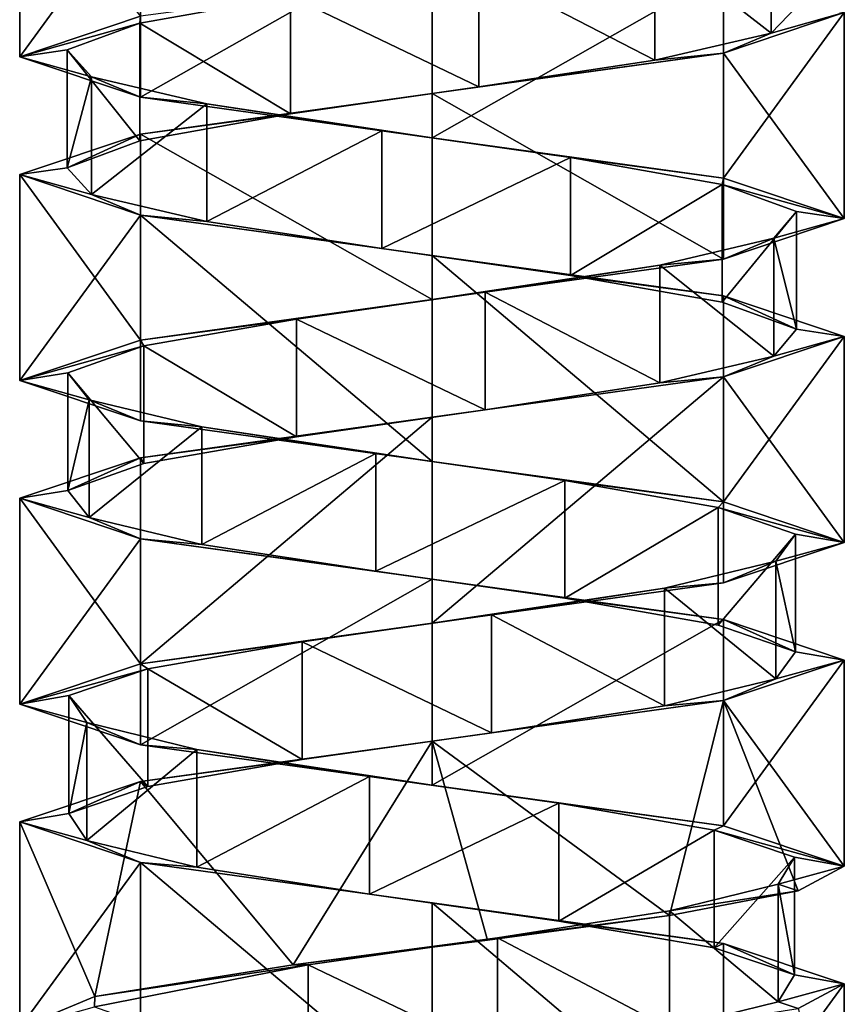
# Model space of a CAD drawing. Header units: millimetres. Extents: x -106 to 241, y -380 to 275.
# Tile 2 of 205: x 185 to 199, y -359 to -342. Entities that reach past the tile are written whole.
import ezdxf

# ---------------------------------------------------------------- set-up
doc = ezdxf.new("R2010")
doc.units = ezdxf.units.MM
doc.header["$LTSCALE"] = 65.185185
for name, color, linetype in [('1194', 7, 'CONTINUOUS'), ('1195', 7, 'CONTINUOUS'), ('1196', 7, 'CONTINUOUS'), ('1197', 7, 'CONTINUOUS'), ('1199', 7, 'CONTINUOUS'), ('1649', 7, 'CONTINUOUS'), ('1650', 7, 'CONTINUOUS'), ('1651', 7, 'CONTINUOUS'), ('1652', 7, 'CONTINUOUS'), ('1653', 7, 'CONTINUOUS'), ('1724', 7, 'CONTINUOUS'), ('1725', 7, 'CONTINUOUS'), ('1726', 7, 'CONTINUOUS'), ('1727', 7, 'CONTINUOUS')]:
    doc.layers.add(name, color=color, linetype=linetype)

msp = doc.modelspace()

# ---------------------------------------------------------------- linework, layer by layer
at = {"layer": '1194', "linetype": 'CONTINUOUS'}
for points in [[(196.083, -341.056, 29.875), (198.06, -342.599, 27.326), (198.06, -340.599, 27.326), (196.083, -341.056, 29.875)], [(198.06, -342.599, 27.326), (198.502, -342.142, 24.129), (198.06, -340.599, 27.326), (198.06, -342.599, 27.326)], [(193.097, -341.513, 31.099), (196.083, -343.056, 29.875), (196.083, -341.056, 29.875), (193.097, -341.513, 31.099)], [(196.083, -343.056, 29.875), (198.06, -342.599, 27.326), (196.083, -341.056, 29.875), (196.083, -343.056, 29.875)], [(189.899, -341.97, 30.67), (193.097, -343.513, 31.099), (193.097, -341.513, 31.099), (189.899, -341.97, 30.67)], [(193.097, -343.513, 31.099), (196.083, -343.056, 29.875), (193.097, -341.513, 31.099), (193.097, -343.513, 31.099)], [(187.341, -342.427, 28.704), (189.899, -343.97, 30.67), (189.899, -341.97, 30.67), (187.341, -342.427, 28.704)], [(189.899, -343.97, 30.67), (193.097, -343.513, 31.099), (189.899, -341.97, 30.67), (189.899, -343.97, 30.67)], [(186.104, -342.884, 25.724), (187.341, -344.427, 28.704), (187.341, -342.427, 28.704), (186.104, -342.884, 25.724)], [(187.341, -344.427, 28.704), (189.899, -343.97, 30.67), (187.341, -342.427, 28.704), (187.341, -344.427, 28.704)], [(186.104, -344.884, 25.724), (187.341, -344.427, 28.704), (186.104, -342.884, 25.724), (186.104, -344.884, 25.724)], [(186.519, -343.341, 22.524), (186.104, -344.884, 25.724), (186.104, -342.884, 25.724), (186.519, -343.341, 22.524)], [(186.519, -345.341, 22.524), (186.104, -344.884, 25.724), (186.519, -343.341, 22.524), (186.519, -345.341, 22.524)], [(188.475, -343.799, 19.957), (186.519, -345.341, 22.524), (186.519, -343.341, 22.524), (188.475, -343.799, 19.957)], [(188.475, -345.799, 19.957), (186.519, -345.341, 22.524), (188.475, -343.799, 19.957), (188.475, -345.799, 19.957)], [(191.45, -344.256, 18.708), (188.475, -345.799, 19.957), (188.475, -343.799, 19.957), (191.45, -344.256, 18.708)], [(191.45, -346.256, 18.708), (188.475, -345.799, 19.957), (191.45, -344.256, 18.708), (191.45, -346.256, 18.708)], [(194.652, -344.713, 19.109), (191.45, -346.256, 18.708), (191.45, -344.256, 18.708), (194.652, -344.713, 19.109)], [(194.652, -346.713, 19.109), (191.45, -346.256, 18.708), (194.652, -344.713, 19.109), (194.652, -346.713, 19.109)], [(197.226, -345.17, 21.054), (194.652, -346.713, 19.109), (194.652, -344.713, 19.109), (197.226, -345.17, 21.054)], [(197.226, -347.17, 21.054), (194.652, -346.713, 19.109), (197.226, -345.17, 21.054), (197.226, -347.17, 21.054)], [(198.488, -345.627, 24.024), (197.226, -347.17, 21.054), (197.226, -345.17, 21.054), (198.488, -345.627, 24.024)], [(198.488, -347.627, 24.024), (197.226, -347.17, 21.054), (198.488, -345.627, 24.024), (198.488, -347.627, 24.024)], [(198.101, -346.084, 27.227), (198.488, -347.627, 24.024), (198.488, -345.627, 24.024), (198.101, -346.084, 27.227)], [(196.167, -346.541, 29.81), (198.101, -348.084, 27.227), (198.101, -346.084, 27.227), (196.167, -346.541, 29.81)], [(198.101, -348.084, 27.227), (198.488, -347.627, 24.024), (198.101, -346.084, 27.227), (198.101, -348.084, 27.227)], [(193.203, -346.998, 31.084), (196.167, -348.541, 29.81), (196.167, -346.541, 29.81), (193.203, -346.998, 31.084)], [(196.167, -348.541, 29.81), (198.101, -348.084, 27.227), (196.167, -346.541, 29.81), (196.167, -348.541, 29.81)], [(189.998, -347.455, 30.711), (193.203, -348.998, 31.084), (193.203, -346.998, 31.084), (189.998, -347.455, 30.711)], [(193.203, -348.998, 31.084), (196.167, -348.541, 29.81), (193.203, -346.998, 31.084), (193.203, -348.998, 31.084)], [(187.406, -347.912, 28.788), (189.998, -349.455, 30.711), (189.998, -347.455, 30.711), (187.406, -347.912, 28.788)], [(189.998, -349.455, 30.711), (193.203, -348.998, 31.084), (189.998, -347.455, 30.711), (189.998, -349.455, 30.711)], [(186.119, -348.369, 25.829), (187.406, -349.912, 28.788), (187.406, -347.912, 28.788), (186.119, -348.369, 25.829)], [(187.406, -349.912, 28.788), (189.998, -349.455, 30.711), (187.406, -347.912, 28.788), (187.406, -349.912, 28.788)], [(186.119, -350.369, 25.829), (187.406, -349.912, 28.788), (186.119, -348.369, 25.829), (186.119, -350.369, 25.829)], [(186.48, -348.826, 22.622), (186.119, -350.369, 25.829), (186.119, -348.369, 25.829), (186.48, -348.826, 22.622)], [(186.48, -350.826, 22.622), (186.119, -350.369, 25.829), (186.48, -348.826, 22.622), (186.48, -350.826, 22.622)], [(188.391, -349.284, 20.023), (186.48, -350.826, 22.622), (186.48, -348.826, 22.622), (188.391, -349.284, 20.023)], [(188.391, -351.284, 20.023), (186.48, -350.826, 22.622), (188.391, -349.284, 20.023), (188.391, -351.284, 20.023)], [(191.345, -349.741, 18.723), (188.391, -351.284, 20.023), (188.391, -349.284, 20.023), (191.345, -349.741, 18.723)], [(191.345, -351.741, 18.723), (188.391, -351.284, 20.023), (191.345, -349.741, 18.723), (191.345, -351.741, 18.723)], [(194.553, -350.198, 19.07), (191.345, -351.741, 18.723), (191.345, -349.741, 18.723), (194.553, -350.198, 19.07)], [(194.553, -352.198, 19.07), (191.345, -351.741, 18.723), (194.553, -350.198, 19.07), (194.553, -352.198, 19.07)], [(197.16, -350.655, 20.971), (194.553, -352.198, 19.07), (194.553, -350.198, 19.07), (197.16, -350.655, 20.971)], [(197.16, -352.655, 20.971), (194.553, -352.198, 19.07), (197.16, -350.655, 20.971), (197.16, -352.655, 20.971)], [(198.472, -351.112, 23.918), (197.16, -352.655, 20.971), (197.16, -350.655, 20.971), (198.472, -351.112, 23.918)], [(198.472, -353.112, 23.918), (197.16, -352.655, 20.971), (198.472, -351.112, 23.918), (198.472, -353.112, 23.918)], [(198.139, -351.569, 27.128), (198.472, -353.112, 23.918), (198.472, -351.112, 23.918), (198.139, -351.569, 27.128)], [(196.25, -352.026, 29.743), (198.139, -353.569, 27.128), (198.139, -351.569, 27.128), (196.25, -352.026, 29.743)], [(198.139, -353.569, 27.128), (198.472, -353.112, 23.918), (198.139, -351.569, 27.128), (198.139, -353.569, 27.128)], [(193.308, -352.483, 31.068), (196.25, -354.026, 29.743), (196.25, -352.026, 29.743), (193.308, -352.483, 31.068)], [(196.25, -354.026, 29.743), (198.139, -353.569, 27.128), (196.25, -352.026, 29.743), (196.25, -354.026, 29.743)], [(190.097, -352.94, 30.749), (193.308, -354.483, 31.068), (193.308, -352.483, 31.068), (190.097, -352.94, 30.749)], [(193.308, -354.483, 31.068), (196.25, -354.026, 29.743), (193.308, -352.483, 31.068), (193.308, -354.483, 31.068)], [(187.473, -353.397, 28.871), (190.097, -354.94, 30.749), (190.097, -352.94, 30.749), (187.473, -353.397, 28.871)], [(190.097, -354.94, 30.749), (193.308, -354.483, 31.068), (190.097, -352.94, 30.749), (190.097, -354.94, 30.749)], [(186.136, -353.854, 25.934), (187.473, -355.397, 28.871), (187.473, -353.397, 28.871), (186.136, -353.854, 25.934)], [(187.473, -355.397, 28.871), (190.097, -354.94, 30.749), (187.473, -353.397, 28.871), (187.473, -355.397, 28.871)], [(186.136, -355.854, 25.934), (187.473, -355.397, 28.871), (186.136, -353.854, 25.934), (186.136, -355.854, 25.934)], [(186.442, -354.312, 22.722), (186.136, -355.854, 25.934), (186.136, -353.854, 25.934), (186.442, -354.312, 22.722)], [(186.442, -356.312, 22.722), (186.136, -355.854, 25.934), (186.442, -354.312, 22.722), (186.442, -356.312, 22.722)], [(188.309, -354.769, 20.09), (186.442, -356.312, 22.722), (186.442, -354.312, 22.722), (188.309, -354.769, 20.09)], [(188.309, -356.769, 20.09), (186.442, -356.312, 22.722), (188.309, -354.769, 20.09), (188.309, -356.769, 20.09)], [(191.24, -355.226, 18.741), (188.309, -356.769, 20.09), (188.309, -354.769, 20.09), (191.24, -355.226, 18.741)], [(191.24, -357.226, 18.741), (188.309, -356.769, 20.09), (191.24, -355.226, 18.741), (191.24, -357.226, 18.741)], [(194.453, -355.683, 19.032), (191.24, -357.226, 18.741), (191.24, -355.226, 18.741), (194.453, -355.683, 19.032)], [(194.453, -357.683, 19.032), (191.24, -357.226, 18.741), (194.453, -355.683, 19.032), (194.453, -357.683, 19.032)], [(197.093, -356.14, 20.888), (194.453, -357.683, 19.032), (194.453, -355.683, 19.032), (197.093, -356.14, 20.888)], [(197.093, -358.14, 20.888), (194.453, -357.683, 19.032), (197.093, -356.14, 20.888), (197.093, -358.14, 20.888)], [(198.455, -356.597, 23.813), (197.093, -358.14, 20.888), (197.093, -356.14, 20.888), (198.455, -356.597, 23.813)], [(198.455, -358.597, 23.813), (197.093, -358.14, 20.888), (198.455, -356.597, 23.813), (198.455, -358.597, 23.813)], [(198.177, -357.054, 27.028), (198.455, -358.597, 23.813), (198.455, -356.597, 23.813), (198.177, -357.054, 27.028)], [(196.332, -357.511, 29.675), (198.177, -359.054, 27.028), (198.177, -357.054, 27.028), (196.332, -357.511, 29.675)], [(198.177, -359.054, 27.028), (198.455, -358.597, 23.813), (198.177, -357.054, 27.028), (198.177, -359.054, 27.028)], [(193.413, -357.968, 31.05), (196.332, -359.511, 29.675), (196.332, -357.511, 29.675), (193.413, -357.968, 31.05)], [(196.332, -359.511, 29.675), (198.177, -359.054, 27.028), (196.332, -357.511, 29.675), (196.332, -359.511, 29.675)], [(190.197, -358.425, 30.786), (193.413, -359.968, 31.05), (193.413, -357.968, 31.05), (190.197, -358.425, 30.786)], [(193.413, -359.968, 31.05), (196.332, -359.511, 29.675), (193.413, -357.968, 31.05), (193.413, -359.968, 31.05)], [(190.197, -360.425, 30.786), (193.413, -359.968, 31.05), (190.197, -358.425, 30.786), (190.197, -360.425, 30.786)]]:
    msp.add_3dface(points, dxfattribs=at)
at = {"layer": '1195', "linetype": 'CONTINUOUS'}
for points in [[(198.502, -342.142, 24.129), (198.06, -342.599, 27.326), (199.3, -342.25, 24.9), (198.502, -342.142, 24.129)], [(199.3, -342.25, 24.9), (198.06, -342.599, 27.326), (197.25, -342.938, 29.85), (199.3, -342.25, 24.9)], [(198.06, -342.599, 27.326), (196.083, -343.056, 29.875), (197.25, -342.938, 29.85), (198.06, -342.599, 27.326)], [(197.25, -342.938, 29.85), (193.097, -343.513, 31.099), (192.3, -343.625, 31.9), (197.25, -342.938, 29.85)], [(196.083, -343.056, 29.875), (193.097, -343.513, 31.099), (197.25, -342.938, 29.85), (196.083, -343.056, 29.875)], [(193.097, -343.513, 31.099), (189.899, -343.97, 30.67), (192.3, -343.625, 31.9), (193.097, -343.513, 31.099)], [(192.3, -343.625, 31.9), (189.899, -343.97, 30.67), (187.35, -344.312, 29.85), (192.3, -343.625, 31.9)], [(189.899, -343.97, 30.67), (187.341, -344.427, 28.704), (187.35, -344.312, 29.85), (189.899, -343.97, 30.67)], [(187.35, -344.312, 29.85), (186.104, -344.884, 25.724), (185.3, -345, 24.9), (187.35, -344.312, 29.85)], [(187.341, -344.427, 28.704), (186.104, -344.884, 25.724), (187.35, -344.312, 29.85), (187.341, -344.427, 28.704)], [(186.104, -344.884, 25.724), (186.519, -345.341, 22.524), (185.3, -345, 24.9), (186.104, -344.884, 25.724)], [(185.3, -345, 24.9), (186.519, -345.341, 22.524), (187.35, -345.688, 19.95), (185.3, -345, 24.9)], [(186.519, -345.341, 22.524), (188.475, -345.799, 19.957), (187.35, -345.688, 19.95), (186.519, -345.341, 22.524)], [(188.475, -345.799, 19.957), (191.45, -346.256, 18.708), (187.35, -345.688, 19.95), (188.475, -345.799, 19.957)], [(187.35, -345.688, 19.95), (191.45, -346.256, 18.708), (192.3, -346.375, 17.9), (187.35, -345.688, 19.95)], [(191.45, -346.256, 18.708), (194.652, -346.713, 19.109), (192.3, -346.375, 17.9), (191.45, -346.256, 18.708)], [(192.3, -346.375, 17.9), (194.652, -346.713, 19.109), (197.25, -347.063, 19.95), (192.3, -346.375, 17.9)], [(194.652, -346.713, 19.109), (197.226, -347.17, 21.054), (197.25, -347.063, 19.95), (194.652, -346.713, 19.109)], [(197.226, -347.17, 21.054), (198.488, -347.627, 24.024), (197.25, -347.063, 19.95), (197.226, -347.17, 21.054)], [(198.488, -347.627, 24.024), (199.3, -347.75, 24.9), (197.25, -347.063, 19.95), (198.488, -347.627, 24.024)], [(199.3, -347.75, 24.9), (198.101, -348.084, 27.227), (197.25, -348.438, 29.85), (199.3, -347.75, 24.9)], [(198.488, -347.627, 24.024), (198.101, -348.084, 27.227), (199.3, -347.75, 24.9), (198.488, -347.627, 24.024)], [(198.101, -348.084, 27.227), (196.167, -348.541, 29.81), (197.25, -348.438, 29.85), (198.101, -348.084, 27.227)], [(197.25, -348.438, 29.85), (193.203, -348.998, 31.084), (192.3, -349.125, 31.9), (197.25, -348.438, 29.85)], [(196.167, -348.541, 29.81), (193.203, -348.998, 31.084), (197.25, -348.438, 29.85), (196.167, -348.541, 29.81)], [(193.203, -348.998, 31.084), (189.998, -349.455, 30.711), (192.3, -349.125, 31.9), (193.203, -348.998, 31.084)], [(192.3, -349.125, 31.9), (189.998, -349.455, 30.711), (187.35, -349.812, 29.85), (192.3, -349.125, 31.9)], [(189.998, -349.455, 30.711), (187.406, -349.912, 28.788), (187.35, -349.812, 29.85), (189.998, -349.455, 30.711)], [(187.35, -349.812, 29.85), (186.119, -350.369, 25.829), (185.3, -350.5, 24.9), (187.35, -349.812, 29.85)], [(187.406, -349.912, 28.788), (186.119, -350.369, 25.829), (187.35, -349.812, 29.85), (187.406, -349.912, 28.788)], [(186.119, -350.369, 25.829), (186.48, -350.826, 22.622), (185.3, -350.5, 24.9), (186.119, -350.369, 25.829)], [(185.3, -350.5, 24.9), (186.48, -350.826, 22.622), (187.35, -351.187, 19.95), (185.3, -350.5, 24.9)], [(186.48, -350.826, 22.622), (188.391, -351.284, 20.023), (187.35, -351.187, 19.95), (186.48, -350.826, 22.622)], [(188.391, -351.284, 20.023), (191.345, -351.741, 18.723), (187.35, -351.187, 19.95), (188.391, -351.284, 20.023)], [(187.35, -351.187, 19.95), (191.345, -351.741, 18.723), (192.3, -351.875, 17.9), (187.35, -351.187, 19.95)], [(191.345, -351.741, 18.723), (194.553, -352.198, 19.07), (192.3, -351.875, 17.9), (191.345, -351.741, 18.723)], [(192.3, -351.875, 17.9), (194.553, -352.198, 19.07), (197.25, -352.562, 19.95), (192.3, -351.875, 17.9)], [(194.553, -352.198, 19.07), (197.16, -352.655, 20.971), (197.25, -352.562, 19.95), (194.553, -352.198, 19.07)], [(197.16, -352.655, 20.971), (198.472, -353.112, 23.918), (197.25, -352.562, 19.95), (197.16, -352.655, 20.971)], [(197.25, -352.562, 19.95), (198.472, -353.112, 23.918), (199.3, -353.25, 24.9), (197.25, -352.562, 19.95)], [(198.472, -353.112, 23.918), (198.139, -353.569, 27.128), (199.3, -353.25, 24.9), (198.472, -353.112, 23.918)], [(199.3, -353.25, 24.9), (198.139, -353.569, 27.128), (197.25, -353.937, 29.85), (199.3, -353.25, 24.9)], [(198.139, -353.569, 27.128), (196.25, -354.026, 29.743), (197.25, -353.937, 29.85), (198.139, -353.569, 27.128)], [(197.25, -353.937, 29.85), (193.308, -354.483, 31.068), (192.3, -354.625, 31.9), (197.25, -353.937, 29.85)], [(196.25, -354.026, 29.743), (193.308, -354.483, 31.068), (197.25, -353.937, 29.85), (196.25, -354.026, 29.743)], [(192.3, -354.625, 31.9), (190.097, -354.94, 30.749), (187.35, -355.312, 29.85), (192.3, -354.625, 31.9)], [(193.308, -354.483, 31.068), (190.097, -354.94, 30.749), (192.3, -354.625, 31.9), (193.308, -354.483, 31.068)], [(190.097, -354.94, 30.749), (187.473, -355.397, 28.871), (187.35, -355.312, 29.85), (190.097, -354.94, 30.749)], [(187.35, -355.312, 29.85), (186.136, -355.854, 25.934), (185.3, -356, 24.9), (187.35, -355.312, 29.85)], [(187.473, -355.397, 28.871), (186.136, -355.854, 25.934), (187.35, -355.312, 29.85), (187.473, -355.397, 28.871)], [(186.136, -355.854, 25.934), (186.442, -356.312, 22.722), (185.3, -356, 24.9), (186.136, -355.854, 25.934)], [(185.3, -356, 24.9), (186.442, -356.312, 22.722), (187.35, -356.688, 19.95), (185.3, -356, 24.9)], [(186.442, -356.312, 22.722), (188.309, -356.769, 20.09), (187.35, -356.688, 19.95), (186.442, -356.312, 22.722)], [(188.309, -356.769, 20.09), (191.24, -357.226, 18.741), (187.35, -356.688, 19.95), (188.309, -356.769, 20.09)], [(187.35, -356.688, 19.95), (191.24, -357.226, 18.741), (192.3, -357.375, 17.9), (187.35, -356.688, 19.95)], [(191.24, -357.226, 18.741), (194.453, -357.683, 19.032), (192.3, -357.375, 17.9), (191.24, -357.226, 18.741)], [(192.3, -357.375, 17.9), (194.453, -357.683, 19.032), (197.25, -358.063, 19.95), (192.3, -357.375, 17.9)], [(194.453, -357.683, 19.032), (197.093, -358.14, 20.888), (197.25, -358.063, 19.95), (194.453, -357.683, 19.032)], [(197.093, -358.14, 20.888), (198.455, -358.597, 23.813), (197.25, -358.063, 19.95), (197.093, -358.14, 20.888)], [(197.25, -358.063, 19.95), (198.455, -358.597, 23.813), (199.3, -358.75, 24.9), (197.25, -358.063, 19.95)], [(198.455, -358.597, 23.813), (198.177, -359.054, 27.028), (199.3, -358.75, 24.9), (198.455, -358.597, 23.813)], [(199.3, -358.75, 24.9), (198.177, -359.054, 27.028), (198.514, -359.169, 28.123), (199.3, -358.75, 24.9)], [(198.177, -359.054, 27.028), (196.332, -359.511, 29.675), (198.514, -359.169, 28.123), (198.177, -359.054, 27.028)]]:
    msp.add_3dface(points, dxfattribs=at)
at = {"layer": '1196', "linetype": 'CONTINUOUS'}
for points in [[(187.341, -342.427, 28.704), (189.899, -341.97, 30.67), (187.35, -342.312, 29.85), (187.341, -342.427, 28.704)], [(185.3, -343, 24.9), (187.341, -342.427, 28.704), (187.35, -342.312, 29.85), (185.3, -343, 24.9)], [(186.104, -342.884, 25.724), (187.341, -342.427, 28.704), (185.3, -343, 24.9), (186.104, -342.884, 25.724)], [(186.519, -343.341, 22.524), (186.104, -342.884, 25.724), (185.3, -343, 24.9), (186.519, -343.341, 22.524)], [(187.35, -343.688, 19.95), (186.519, -343.341, 22.524), (185.3, -343, 24.9), (187.35, -343.688, 19.95)], [(188.475, -343.799, 19.957), (186.519, -343.341, 22.524), (187.35, -343.688, 19.95), (188.475, -343.799, 19.957)], [(192.3, -344.375, 17.9), (188.475, -343.799, 19.957), (187.35, -343.688, 19.95), (192.3, -344.375, 17.9)], [(191.45, -344.256, 18.708), (188.475, -343.799, 19.957), (192.3, -344.375, 17.9), (191.45, -344.256, 18.708)], [(194.652, -344.713, 19.109), (191.45, -344.256, 18.708), (192.3, -344.375, 17.9), (194.652, -344.713, 19.109)], [(197.25, -345.063, 19.95), (194.652, -344.713, 19.109), (192.3, -344.375, 17.9), (197.25, -345.063, 19.95)], [(197.226, -345.17, 21.054), (194.652, -344.713, 19.109), (197.25, -345.063, 19.95), (197.226, -345.17, 21.054)], [(199.3, -345.75, 24.9), (197.226, -345.17, 21.054), (197.25, -345.063, 19.95), (199.3, -345.75, 24.9)], [(198.488, -345.627, 24.024), (197.226, -345.17, 21.054), (199.3, -345.75, 24.9), (198.488, -345.627, 24.024)], [(197.25, -346.438, 29.85), (198.101, -346.084, 27.227), (199.3, -345.75, 24.9), (197.25, -346.438, 29.85)], [(198.101, -346.084, 27.227), (198.488, -345.627, 24.024), (199.3, -345.75, 24.9), (198.101, -346.084, 27.227)], [(196.167, -346.541, 29.81), (198.101, -346.084, 27.227), (197.25, -346.438, 29.85), (196.167, -346.541, 29.81)], [(192.3, -347.125, 31.9), (196.167, -346.541, 29.81), (197.25, -346.438, 29.85), (192.3, -347.125, 31.9)], [(193.203, -346.998, 31.084), (196.167, -346.541, 29.81), (192.3, -347.125, 31.9), (193.203, -346.998, 31.084)], [(189.998, -347.455, 30.711), (193.203, -346.998, 31.084), (192.3, -347.125, 31.9), (189.998, -347.455, 30.711)], [(187.35, -347.812, 29.85), (189.998, -347.455, 30.711), (192.3, -347.125, 31.9), (187.35, -347.812, 29.85)], [(187.406, -347.912, 28.788), (189.998, -347.455, 30.711), (187.35, -347.812, 29.85), (187.406, -347.912, 28.788)], [(185.3, -348.5, 24.9), (187.406, -347.912, 28.788), (187.35, -347.812, 29.85), (185.3, -348.5, 24.9)], [(186.119, -348.369, 25.829), (187.406, -347.912, 28.788), (185.3, -348.5, 24.9), (186.119, -348.369, 25.829)], [(186.48, -348.826, 22.622), (186.119, -348.369, 25.829), (185.3, -348.5, 24.9), (186.48, -348.826, 22.622)], [(187.35, -349.187, 19.95), (186.48, -348.826, 22.622), (185.3, -348.5, 24.9), (187.35, -349.187, 19.95)], [(188.391, -349.284, 20.023), (186.48, -348.826, 22.622), (187.35, -349.187, 19.95), (188.391, -349.284, 20.023)], [(192.3, -349.875, 17.9), (188.391, -349.284, 20.023), (187.35, -349.187, 19.95), (192.3, -349.875, 17.9)], [(191.345, -349.741, 18.723), (188.391, -349.284, 20.023), (192.3, -349.875, 17.9), (191.345, -349.741, 18.723)], [(194.553, -350.198, 19.07), (191.345, -349.741, 18.723), (192.3, -349.875, 17.9), (194.553, -350.198, 19.07)], [(197.25, -350.562, 19.95), (194.553, -350.198, 19.07), (192.3, -349.875, 17.9), (197.25, -350.562, 19.95)], [(197.16, -350.655, 20.971), (194.553, -350.198, 19.07), (197.25, -350.562, 19.95), (197.16, -350.655, 20.971)], [(199.3, -351.25, 24.9), (197.16, -350.655, 20.971), (197.25, -350.562, 19.95), (199.3, -351.25, 24.9)], [(198.472, -351.112, 23.918), (197.16, -350.655, 20.971), (199.3, -351.25, 24.9), (198.472, -351.112, 23.918)], [(198.139, -351.569, 27.128), (198.472, -351.112, 23.918), (199.3, -351.25, 24.9), (198.139, -351.569, 27.128)], [(197.25, -351.937, 29.85), (198.139, -351.569, 27.128), (199.3, -351.25, 24.9), (197.25, -351.937, 29.85)], [(196.25, -352.026, 29.743), (198.139, -351.569, 27.128), (197.25, -351.937, 29.85), (196.25, -352.026, 29.743)], [(192.3, -352.625, 31.9), (196.25, -352.026, 29.743), (197.25, -351.937, 29.85), (192.3, -352.625, 31.9)], [(193.308, -352.483, 31.068), (196.25, -352.026, 29.743), (192.3, -352.625, 31.9), (193.308, -352.483, 31.068)], [(190.097, -352.94, 30.749), (193.308, -352.483, 31.068), (192.3, -352.625, 31.9), (190.097, -352.94, 30.749)], [(187.35, -353.312, 29.85), (190.097, -352.94, 30.749), (192.3, -352.625, 31.9), (187.35, -353.312, 29.85)], [(187.473, -353.397, 28.871), (190.097, -352.94, 30.749), (187.35, -353.312, 29.85), (187.473, -353.397, 28.871)], [(185.3, -354, 24.9), (187.473, -353.397, 28.871), (187.35, -353.312, 29.85), (185.3, -354, 24.9)], [(186.136, -353.854, 25.934), (187.473, -353.397, 28.871), (185.3, -354, 24.9), (186.136, -353.854, 25.934)], [(186.442, -354.312, 22.722), (186.136, -353.854, 25.934), (185.3, -354, 24.9), (186.442, -354.312, 22.722)], [(187.35, -354.688, 19.95), (186.442, -354.312, 22.722), (185.3, -354, 24.9), (187.35, -354.688, 19.95)], [(188.309, -354.769, 20.09), (186.442, -354.312, 22.722), (187.35, -354.688, 19.95), (188.309, -354.769, 20.09)], [(192.3, -355.375, 17.9), (188.309, -354.769, 20.09), (187.35, -354.688, 19.95), (192.3, -355.375, 17.9)], [(191.24, -355.226, 18.741), (188.309, -354.769, 20.09), (192.3, -355.375, 17.9), (191.24, -355.226, 18.741)], [(194.453, -355.683, 19.032), (191.24, -355.226, 18.741), (192.3, -355.375, 17.9), (194.453, -355.683, 19.032)], [(197.25, -356.063, 19.95), (194.453, -355.683, 19.032), (192.3, -355.375, 17.9), (197.25, -356.063, 19.95)], [(197.093, -356.14, 20.888), (194.453, -355.683, 19.032), (197.25, -356.063, 19.95), (197.093, -356.14, 20.888)], [(199.3, -356.75, 24.9), (197.093, -356.14, 20.888), (197.25, -356.063, 19.95), (199.3, -356.75, 24.9)], [(198.455, -356.597, 23.813), (197.093, -356.14, 20.888), (199.3, -356.75, 24.9), (198.455, -356.597, 23.813)], [(198.177, -357.054, 27.028), (198.455, -356.597, 23.813), (199.3, -356.75, 24.9), (198.177, -357.054, 27.028)], [(198.514, -357.169, 28.123), (198.177, -357.054, 27.028), (199.3, -356.75, 24.9), (198.514, -357.169, 28.123)], [(196.332, -357.511, 29.675), (198.177, -357.054, 27.028), (198.514, -357.169, 28.123), (196.332, -357.511, 29.675)], [(196.332, -357.588, 30.622), (196.332, -357.511, 29.675), (198.514, -357.169, 28.123), (196.332, -357.588, 30.622)], [(193.245, -358.007, 31.836), (193.413, -357.968, 31.05), (196.332, -357.588, 30.622), (193.245, -358.007, 31.836)], [(193.413, -357.968, 31.05), (196.332, -357.511, 29.675), (196.332, -357.588, 30.622), (193.413, -357.968, 31.05)], [(190.197, -358.425, 30.786), (193.413, -357.968, 31.05), (189.945, -358.425, 31.492), (190.197, -358.425, 30.786)], [(189.945, -358.425, 31.492), (193.413, -357.968, 31.05), (193.245, -358.007, 31.836), (189.945, -358.425, 31.492)]]:
    msp.add_3dface(points, dxfattribs=at)
at = {"layer": '1197', "linetype": 'CONTINUOUS'}
msp.add_3dface([(190.197, -360.425, 30.786), (190.197, -358.425, 30.786), (186.569, -359.141, 27.393), (190.197, -360.425, 30.786)], dxfattribs=at)
at = {"layer": '1199', "linetype": 'CONTINUOUS'}
for points in [[(186.569, -359.141, 27.393), (190.197, -358.425, 30.786), (186.578, -358.963, 28.932), (186.569, -359.141, 27.393)], [(190.197, -358.425, 30.786), (189.945, -358.425, 31.492), (186.578, -358.963, 28.932), (190.197, -358.425, 30.786)], [(185.3, -359.5, 24.9), (186.569, -359.141, 27.393), (186.578, -358.963, 28.932), (185.3, -359.5, 24.9)]]:
    msp.add_3dface(points, dxfattribs=at)
at = {"layer": '1649', "linetype": 'CONTINUOUS'}
msp.add_3dface([(185.3, -339.5, 24.9), (185.3, -343, 24.9), (187.35, -342.312, 29.85), (185.3, -339.5, 24.9)], dxfattribs=at)
at = {"layer": '1650', "linetype": 'CONTINUOUS'}
for points in [[(199.3, -342.25, 24.9), (197.25, -342.938, 29.85), (199.3, -345.75, 24.9), (199.3, -342.25, 24.9)], [(197.25, -342.938, 29.85), (192.3, -343.625, 31.9), (197.25, -346.438, 29.85), (197.25, -342.938, 29.85)], [(197.25, -342.938, 29.85), (197.25, -346.438, 29.85), (199.3, -345.75, 24.9), (197.25, -342.938, 29.85)], [(192.3, -343.625, 31.9), (187.35, -344.312, 29.85), (192.3, -347.125, 31.9), (192.3, -343.625, 31.9)], [(192.3, -343.625, 31.9), (192.3, -347.125, 31.9), (197.25, -346.438, 29.85), (192.3, -343.625, 31.9)], [(187.35, -344.312, 29.85), (185.3, -345, 24.9), (187.35, -347.812, 29.85), (187.35, -344.312, 29.85)], [(187.35, -344.312, 29.85), (187.35, -347.812, 29.85), (192.3, -347.125, 31.9), (187.35, -344.312, 29.85)], [(185.3, -345, 24.9), (185.3, -348.5, 24.9), (187.35, -347.812, 29.85), (185.3, -345, 24.9)]]:
    msp.add_3dface(points, dxfattribs=at)
at = {"layer": '1651', "linetype": 'CONTINUOUS'}
for points in [[(199.3, -347.75, 24.9), (197.25, -348.438, 29.85), (199.3, -351.25, 24.9), (199.3, -347.75, 24.9)], [(197.25, -348.438, 29.85), (192.3, -349.125, 31.9), (192.3, -352.625, 31.9), (197.25, -348.438, 29.85)], [(197.25, -348.438, 29.85), (192.3, -352.625, 31.9), (197.25, -351.937, 29.85), (197.25, -348.438, 29.85)], [(197.25, -348.438, 29.85), (197.25, -351.937, 29.85), (199.3, -351.25, 24.9), (197.25, -348.438, 29.85)], [(192.3, -349.125, 31.9), (187.35, -349.812, 29.85), (187.35, -353.312, 29.85), (192.3, -349.125, 31.9)], [(192.3, -349.125, 31.9), (187.35, -353.312, 29.85), (192.3, -352.625, 31.9), (192.3, -349.125, 31.9)], [(187.35, -349.812, 29.85), (185.3, -350.5, 24.9), (187.35, -353.312, 29.85), (187.35, -349.812, 29.85)], [(185.3, -350.5, 24.9), (185.3, -354, 24.9), (187.35, -353.312, 29.85), (185.3, -350.5, 24.9)]]:
    msp.add_3dface(points, dxfattribs=at)
at = {"layer": '1652', "linetype": 'CONTINUOUS'}
for points in [[(199.3, -353.25, 24.9), (197.25, -353.937, 29.85), (199.3, -356.75, 24.9), (199.3, -353.25, 24.9)], [(197.25, -353.937, 29.85), (192.3, -354.625, 31.9), (196.332, -357.588, 30.622), (197.25, -353.937, 29.85)], [(197.25, -353.937, 29.85), (196.332, -357.588, 30.622), (198.514, -357.169, 28.123), (197.25, -353.937, 29.85)], [(197.25, -353.937, 29.85), (198.514, -357.169, 28.123), (199.3, -356.75, 24.9), (197.25, -353.937, 29.85)], [(192.3, -354.625, 31.9), (187.35, -355.312, 29.85), (189.945, -358.425, 31.492), (192.3, -354.625, 31.9)], [(192.3, -354.625, 31.9), (189.945, -358.425, 31.492), (193.245, -358.007, 31.836), (192.3, -354.625, 31.9)], [(192.3, -354.625, 31.9), (193.245, -358.007, 31.836), (196.332, -357.588, 30.622), (192.3, -354.625, 31.9)], [(187.35, -355.312, 29.85), (185.3, -356, 24.9), (186.578, -358.963, 28.932), (187.35, -355.312, 29.85)], [(189.945, -358.425, 31.492), (187.35, -355.312, 29.85), (186.578, -358.963, 28.932), (189.945, -358.425, 31.492)], [(185.3, -356, 24.9), (185.3, -359.5, 24.9), (186.578, -358.963, 28.932), (185.3, -356, 24.9)]]:
    msp.add_3dface(points, dxfattribs=at)
at = {"layer": '1653', "linetype": 'CONTINUOUS'}
msp.add_3dface([(199.3, -358.75, 24.9), (198.514, -359.169, 28.123), (199.3, -362.25, 24.9), (199.3, -358.75, 24.9)], dxfattribs=at)
at = {"layer": '1724', "linetype": 'CONTINUOUS'}
for points in [[(185.3, -339.5, 24.9), (187.35, -340.188, 19.95), (185.3, -343, 24.9), (185.3, -339.5, 24.9)], [(187.35, -340.188, 19.95), (187.35, -343.688, 19.95), (185.3, -343, 24.9), (187.35, -340.188, 19.95)], [(187.35, -340.188, 19.95), (192.3, -340.875, 17.9), (187.35, -343.688, 19.95), (187.35, -340.188, 19.95)], [(192.3, -340.875, 17.9), (192.3, -344.375, 17.9), (187.35, -343.688, 19.95), (192.3, -340.875, 17.9)], [(192.3, -340.875, 17.9), (197.25, -341.563, 19.95), (192.3, -344.375, 17.9), (192.3, -340.875, 17.9)], [(197.25, -341.563, 19.95), (197.25, -345.063, 19.95), (192.3, -344.375, 17.9), (197.25, -341.563, 19.95)], [(197.25, -341.563, 19.95), (199.3, -342.25, 24.9), (197.25, -345.063, 19.95), (197.25, -341.563, 19.95)], [(199.3, -342.25, 24.9), (199.3, -345.75, 24.9), (197.25, -345.063, 19.95), (199.3, -342.25, 24.9)]]:
    msp.add_3dface(points, dxfattribs=at)
at = {"layer": '1725', "linetype": 'CONTINUOUS'}
for points in [[(185.3, -345, 24.9), (187.35, -345.688, 19.95), (185.3, -348.5, 24.9), (185.3, -345, 24.9)], [(187.35, -345.688, 19.95), (187.35, -349.187, 19.95), (185.3, -348.5, 24.9), (187.35, -345.688, 19.95)], [(187.35, -345.688, 19.95), (192.3, -346.375, 17.9), (192.3, -349.875, 17.9), (187.35, -345.688, 19.95)], [(187.35, -345.688, 19.95), (192.3, -349.875, 17.9), (187.35, -349.187, 19.95), (187.35, -345.688, 19.95)], [(192.3, -346.375, 17.9), (197.25, -347.063, 19.95), (197.25, -350.562, 19.95), (192.3, -346.375, 17.9)], [(192.3, -346.375, 17.9), (197.25, -350.562, 19.95), (192.3, -349.875, 17.9), (192.3, -346.375, 17.9)], [(197.25, -347.063, 19.95), (199.3, -347.75, 24.9), (197.25, -350.562, 19.95), (197.25, -347.063, 19.95)], [(199.3, -347.75, 24.9), (199.3, -351.25, 24.9), (197.25, -350.562, 19.95), (199.3, -347.75, 24.9)]]:
    msp.add_3dface(points, dxfattribs=at)
at = {"layer": '1726', "linetype": 'CONTINUOUS'}
for points in [[(185.3, -350.5, 24.9), (187.35, -351.187, 19.95), (185.3, -354, 24.9), (185.3, -350.5, 24.9)], [(187.35, -351.187, 19.95), (187.35, -354.688, 19.95), (185.3, -354, 24.9), (187.35, -351.187, 19.95)], [(187.35, -351.187, 19.95), (192.3, -351.875, 17.9), (187.35, -354.688, 19.95), (187.35, -351.187, 19.95)], [(192.3, -351.875, 17.9), (192.3, -355.375, 17.9), (187.35, -354.688, 19.95), (192.3, -351.875, 17.9)], [(192.3, -351.875, 17.9), (197.25, -352.562, 19.95), (192.3, -355.375, 17.9), (192.3, -351.875, 17.9)], [(197.25, -352.562, 19.95), (197.25, -356.063, 19.95), (192.3, -355.375, 17.9), (197.25, -352.562, 19.95)], [(197.25, -352.562, 19.95), (199.3, -353.25, 24.9), (197.25, -356.063, 19.95), (197.25, -352.562, 19.95)], [(199.3, -353.25, 24.9), (199.3, -356.75, 24.9), (197.25, -356.063, 19.95), (199.3, -353.25, 24.9)]]:
    msp.add_3dface(points, dxfattribs=at)
at = {"layer": '1727', "linetype": 'CONTINUOUS'}
for points in [[(185.3, -356, 24.9), (187.35, -356.688, 19.95), (185.3, -359.5, 24.9), (185.3, -356, 24.9)], [(187.35, -356.688, 19.95), (187.35, -360.188, 19.95), (185.3, -359.5, 24.9), (187.35, -356.688, 19.95)], [(187.35, -356.688, 19.95), (192.3, -357.375, 17.9), (192.3, -360.875, 17.9), (187.35, -356.688, 19.95)], [(187.35, -356.688, 19.95), (192.3, -360.875, 17.9), (187.35, -360.188, 19.95), (187.35, -356.688, 19.95)], [(192.3, -357.375, 17.9), (197.25, -358.063, 19.95), (197.25, -361.562, 19.95), (192.3, -357.375, 17.9)], [(192.3, -357.375, 17.9), (197.25, -361.562, 19.95), (192.3, -360.875, 17.9), (192.3, -357.375, 17.9)], [(197.25, -358.063, 19.95), (199.3, -358.75, 24.9), (197.25, -361.562, 19.95), (197.25, -358.063, 19.95)], [(199.3, -358.75, 24.9), (199.3, -362.25, 24.9), (197.25, -361.562, 19.95), (199.3, -358.75, 24.9)]]:
    msp.add_3dface(points, dxfattribs=at)

doc.saveas('drawing.dxf')
